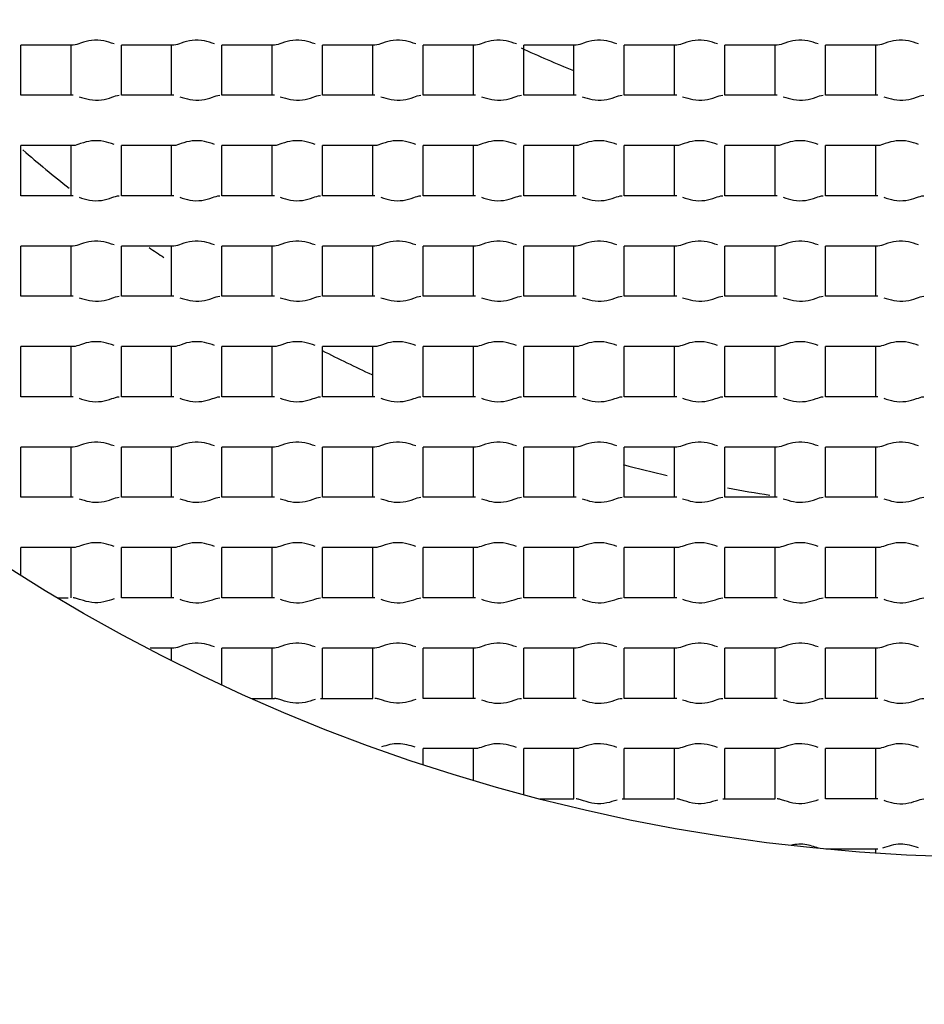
# Model space of a CAD drawing. Header units: millimetres. Extents: x 289 to 943, y 130 to 616.
# Tile 22 of 65: x 824.69 to 827.39, y 238.62 to 241.55. Entities that reach past the tile are written whole.
import ezdxf

# ---------------------------------------------------------------- set-up
doc = ezdxf.new("R2010")
doc.units = ezdxf.units.MM
doc.header["$LTSCALE"] = 65.395
doc.layers.get('0').update_dxf_attribs({"linetype": 'CONTINUOUS'})

msp = doc.modelspace()

# ---------------------------------------------------------------- linework, layer by layer
at = {"color": 7, "linetype": 'CONTINUOUS'}
for p, q in [((824.6977, 241.3292), (824.6977, 241.4792)), ((824.8541, 241.4792), (824.6977, 241.4792)), ((824.8477, 241.3292), (824.8477, 241.4792)), ((824.9977, 241.3292), (824.9977, 241.4792)), ((825.1541, 241.4792), (824.9977, 241.4792)), ((825.1477, 241.3292), (825.1477, 241.4792)), ((825.2977, 241.3292), (825.2977, 241.4792)), ((825.4541, 241.4792), (825.2977, 241.4792)), ((825.4477, 241.3292), (825.4477, 241.4792)), ((825.5977, 241.3292), (825.5977, 241.4792)), ((825.7541, 241.4792), (825.5977, 241.4792)), ((825.7477, 241.3292), (825.7477, 241.4792)), ((825.8977, 241.3292), (825.8977, 241.4792)), ((826.0541, 241.4792), (825.8977, 241.4792)), ((826.0477, 241.3292), (826.0477, 241.4792)), ((826.1977, 241.3292), (826.1977, 241.4792)), ((826.3541, 241.4792), (826.1977, 241.4792)), ((826.3477, 241.3292), (826.3477, 241.4792)), ((826.4977, 241.3292), (826.4977, 241.4792)), ((826.6541, 241.4792), (826.4977, 241.4792)), ((826.6477, 241.3292), (826.6477, 241.4792)), ((826.7977, 241.3292), (826.7977, 241.4792)), ((826.9541, 241.4792), (826.7977, 241.4792)), ((826.9477, 241.3292), (826.9477, 241.4792)), ((827.0977, 241.3292), (827.0977, 241.4792)), ((827.2541, 241.4792), (827.0977, 241.4792)), ((827.2477, 241.3292), (827.2477, 241.4792)), ((824.8541, 241.3292), (824.6977, 241.3292)), ((825.1541, 241.3292), (824.9977, 241.3292)), ((825.4541, 241.3292), (825.2977, 241.3292)), ((825.7541, 241.3292), (825.5977, 241.3292)), ((826.0541, 241.3292), (825.8977, 241.3292)), ((826.3541, 241.3292), (826.1977, 241.3292)), ((826.6541, 241.3292), (826.4977, 241.3292)), ((826.9541, 241.3292), (826.7977, 241.3292)), ((827.2541, 241.3292), (827.0977, 241.3292)), ((824.6977, 241.0292), (824.6977, 241.1792)), ((824.8541, 241.1792), (824.6977, 241.1792)), ((824.8477, 241.0292), (824.8477, 241.1792)), ((824.9977, 241.0292), (824.9977, 241.1792)), ((825.1541, 241.1792), (824.9977, 241.1792)), ((825.1477, 241.0292), (825.1477, 241.1792)), ((825.2977, 241.0292), (825.2977, 241.1792)), ((825.4541, 241.1792), (825.2977, 241.1792)), ((825.4477, 241.0292), (825.4477, 241.1792)), ((825.5977, 241.0292), (825.5977, 241.1792)), ((825.7541, 241.1792), (825.5977, 241.1792)), ((825.7477, 241.0292), (825.7477, 241.1792)), ((825.8977, 241.0292), (825.8977, 241.1792)), ((826.0541, 241.1792), (825.8977, 241.1792)), ((826.0477, 241.0292), (826.0477, 241.1792)), ((826.1977, 241.0292), (826.1977, 241.1792)), ((826.3541, 241.1792), (826.1977, 241.1792)), ((826.3477, 241.0292), (826.3477, 241.1792)), ((826.4977, 241.0292), (826.4977, 241.1792)), ((826.6541, 241.1792), (826.4977, 241.1792)), ((826.6477, 241.0292), (826.6477, 241.1792)), ((826.7977, 241.0292), (826.7977, 241.1792)), ((826.9541, 241.1792), (826.7977, 241.1792)), ((826.9477, 241.0292), (826.9477, 241.1792)), ((827.0977, 241.0292), (827.0977, 241.1792)), ((827.2541, 241.1792), (827.0977, 241.1792)), ((827.2477, 241.0292), (827.2477, 241.1792)), ((824.8541, 241.0292), (824.6977, 241.0292)), ((825.1541, 241.0292), (824.9977, 241.0292)), ((825.4541, 241.0292), (825.2977, 241.0292)), ((825.7541, 241.0292), (825.5977, 241.0292)), ((826.0541, 241.0292), (825.8977, 241.0292)), ((826.3541, 241.0292), (826.1977, 241.0292)), ((826.6541, 241.0292), (826.4977, 241.0292)), ((826.9541, 241.0292), (826.7977, 241.0292)), ((827.2541, 241.0292), (827.0977, 241.0292)), ((824.6977, 240.7292), (824.6977, 240.8792)), ((824.8541, 240.8792), (824.6977, 240.8792)), ((824.8477, 240.7292), (824.8477, 240.8792)), ((824.9977, 240.7292), (824.9977, 240.8792)), ((825.1541, 240.8792), (824.9977, 240.8792)), ((825.1477, 240.7292), (825.1477, 240.8792)), ((825.2977, 240.7292), (825.2977, 240.8792)), ((825.4541, 240.8792), (825.2977, 240.8792)), ((825.4477, 240.7292), (825.4477, 240.8792)), ((825.5977, 240.7292), (825.5977, 240.8792)), ((825.7541, 240.8792), (825.5977, 240.8792)), ((825.7477, 240.7292), (825.7477, 240.8792)), ((825.8977, 240.7292), (825.8977, 240.8792)), ((826.0541, 240.8792), (825.8977, 240.8792)), ((826.0477, 240.7292), (826.0477, 240.8792)), ((826.1977, 240.7292), (826.1977, 240.8792)), ((826.3541, 240.8792), (826.1977, 240.8792)), ((826.3477, 240.7292), (826.3477, 240.8792)), ((826.4977, 240.7292), (826.4977, 240.8792)), ((826.6541, 240.8792), (826.4977, 240.8792)), ((826.6477, 240.7292), (826.6477, 240.8792)), ((826.7977, 240.7292), (826.7977, 240.8792)), ((826.9541, 240.8792), (826.7977, 240.8792)), ((826.9477, 240.7292), (826.9477, 240.8792)), ((827.0977, 240.7292), (827.0977, 240.8792)), ((827.2541, 240.8792), (827.0977, 240.8792)), ((827.2477, 240.7292), (827.2477, 240.8792)), ((824.8541, 240.7292), (824.6977, 240.7292)), ((825.1541, 240.7292), (824.9977, 240.7292)), ((825.4541, 240.7292), (825.2977, 240.7292)), ((825.7541, 240.7292), (825.5977, 240.7292)), ((826.0541, 240.7292), (825.8977, 240.7292)), ((826.3541, 240.7292), (826.1977, 240.7292)), ((826.6541, 240.7292), (826.4977, 240.7292)), ((826.9541, 240.7292), (826.7977, 240.7292)), ((827.2541, 240.7292), (827.0977, 240.7292)), ((824.6977, 240.4292), (824.6977, 240.5792)), ((824.8541, 240.5792), (824.6977, 240.5792)), ((824.8477, 240.4292), (824.8477, 240.5792)), ((824.9977, 240.4292), (824.9977, 240.5792)), ((825.1541, 240.5792), (824.9977, 240.5792)), ((825.1477, 240.4292), (825.1477, 240.5792)), ((825.2977, 240.4292), (825.2977, 240.5792)), ((825.4541, 240.5792), (825.2977, 240.5792)), ((825.4477, 240.4292), (825.4477, 240.5792)), ((825.5977, 240.4292), (825.5977, 240.5792)), ((825.7541, 240.5792), (825.5977, 240.5792)), ((825.7477, 240.4292), (825.7477, 240.5792)), ((825.8977, 240.4292), (825.8977, 240.5792)), ((826.0541, 240.5792), (825.8977, 240.5792)), ((826.0477, 240.4292), (826.0477, 240.5792)), ((826.1977, 240.4292), (826.1977, 240.5792)), ((826.3541, 240.5792), (826.1977, 240.5792)), ((826.3477, 240.4292), (826.3477, 240.5792)), ((826.4977, 240.4292), (826.4977, 240.5792)), ((826.6541, 240.5792), (826.4977, 240.5792)), ((826.6477, 240.4292), (826.6477, 240.5792)), ((826.7977, 240.4292), (826.7977, 240.5792)), ((826.9541, 240.5792), (826.7977, 240.5792)), ((826.9477, 240.4292), (826.9477, 240.5792)), ((827.0977, 240.4292), (827.0977, 240.5792)), ((827.2541, 240.5792), (827.0977, 240.5792)), ((827.2477, 240.4292), (827.2477, 240.5792)), ((824.8541, 240.4292), (824.6977, 240.4292)), ((825.1541, 240.4292), (824.9977, 240.4292)), ((825.4541, 240.4292), (825.2977, 240.4292)), ((825.7541, 240.4292), (825.5977, 240.4292)), ((826.0541, 240.4292), (825.8977, 240.4292)), ((826.3541, 240.4292), (826.1977, 240.4292)), ((826.6541, 240.4292), (826.4977, 240.4292)), ((826.9541, 240.4292), (826.7977, 240.4292)), ((827.2541, 240.4292), (827.0977, 240.4292)), ((824.6977, 240.1292), (824.6977, 240.2792)), ((824.8541, 240.2792), (824.6977, 240.2792)), ((824.8477, 240.1292), (824.8477, 240.2792)), ((824.9977, 240.1292), (824.9977, 240.2792)), ((825.1541, 240.2792), (824.9977, 240.2792)), ((825.1477, 240.1292), (825.1477, 240.2792)), ((825.2977, 240.1292), (825.2977, 240.2792)), ((825.4541, 240.2792), (825.2977, 240.2792)), ((825.4477, 240.1292), (825.4477, 240.2792)), ((825.5977, 240.1292), (825.5977, 240.2792)), ((825.7541, 240.2792), (825.5977, 240.2792)), ((825.7477, 240.1292), (825.7477, 240.2792)), ((825.8977, 240.1292), (825.8977, 240.2792)), ((826.0541, 240.2792), (825.8977, 240.2792)), ((826.0477, 240.1292), (826.0477, 240.2792)), ((826.1977, 240.1292), (826.1977, 240.2792)), ((826.3541, 240.2792), (826.1977, 240.2792)), ((826.3477, 240.1292), (826.3477, 240.2792)), ((826.4977, 240.1292), (826.4977, 240.2792)), ((826.6541, 240.2792), (826.4977, 240.2792)), ((826.6477, 240.1292), (826.6477, 240.2792)), ((826.7977, 240.1292), (826.7977, 240.2792)), ((826.9541, 240.2792), (826.7977, 240.2792)), ((826.9477, 240.1292), (826.9477, 240.2792)), ((827.0977, 240.1292), (827.0977, 240.2792)), ((827.2541, 240.2792), (827.0977, 240.2792)), ((827.2477, 240.1292), (827.2477, 240.2792)), ((824.8541, 240.1292), (824.6977, 240.1292)), ((825.1541, 240.1292), (824.9977, 240.1292)), ((825.4541, 240.1292), (825.2977, 240.1292)), ((825.7541, 240.1292), (825.5977, 240.1292)), ((826.0541, 240.1292), (825.8977, 240.1292)), ((826.3541, 240.1292), (826.1977, 240.1292)), ((826.6541, 240.1292), (826.4977, 240.1292)), ((826.9541, 240.1292), (826.7977, 240.1292)), ((827.2541, 240.1292), (827.0977, 240.1292)), ((824.6977, 239.8965), (824.6977, 239.9792)), ((824.8541, 239.9792), (824.6977, 239.9792)), ((824.8477, 239.8292), (824.8477, 239.9792)), ((824.9977, 239.8292), (824.9977, 239.9792)), ((825.1541, 239.9792), (824.9977, 239.9792)), ((825.1477, 239.8292), (825.1477, 239.9792)), ((825.2977, 239.8292), (825.2977, 239.9792)), ((825.4541, 239.9792), (825.2977, 239.9792)), ((825.4477, 239.8292), (825.4477, 239.9792)), ((825.5977, 239.8292), (825.5977, 239.9792)), ((825.7541, 239.9792), (825.5977, 239.9792)), ((825.7477, 239.8292), (825.7477, 239.9792)), ((825.8977, 239.8292), (825.8977, 239.9792)), ((826.0541, 239.9792), (825.8977, 239.9792)), ((826.0477, 239.8292), (826.0477, 239.9792)), ((826.1977, 239.8292), (826.1977, 239.9792)), ((826.3541, 239.9792), (826.1977, 239.9792)), ((826.3477, 239.8292), (826.3477, 239.9792)), ((826.4977, 239.8292), (826.4977, 239.9792)), ((826.6541, 239.9792), (826.4977, 239.9792)), ((826.6477, 239.8292), (826.6477, 239.9792)), ((826.7977, 239.8292), (826.7977, 239.9792)), ((826.9541, 239.9792), (826.7977, 239.9792)), ((826.9477, 239.8292), (826.9477, 239.9792)), ((827.0977, 239.8292), (827.0977, 239.9792)), ((827.2541, 239.9792), (827.0977, 239.9792)), ((827.2477, 239.8292), (827.2477, 239.9792)), ((824.8077, 239.8292), (824.8387, 239.8292)), ((825.1541, 239.8292), (824.9977, 239.8292)), ((825.4541, 239.8292), (825.2977, 239.8292)), ((825.7541, 239.8292), (825.5977, 239.8292)), ((826.0541, 239.8292), (825.8977, 239.8292)), ((826.3541, 239.8292), (826.1977, 239.8292)), ((826.6541, 239.8292), (826.4977, 239.8292)), ((826.9541, 239.8292), (826.7977, 239.8292)), ((827.2541, 239.8292), (827.0977, 239.8292)), ((825.1541, 239.6792), (825.0834, 239.6792)), ((825.1477, 239.6426), (825.1477, 239.6792)), ((825.2977, 239.5698), (825.2977, 239.6792)), ((825.4541, 239.6792), (825.2977, 239.6792)), ((825.4477, 239.5292), (825.4477, 239.6792)), ((825.5977, 239.5292), (825.5977, 239.6792)), ((825.7541, 239.6792), (825.5977, 239.6792)), ((825.7477, 239.5292), (825.7477, 239.6792)), ((825.8977, 239.5292), (825.8977, 239.6792)), ((826.0541, 239.6792), (825.8977, 239.6792)), ((826.0477, 239.5292), (826.0477, 239.6792)), ((826.1977, 239.5292), (826.1977, 239.6792)), ((826.3541, 239.6792), (826.1977, 239.6792)), ((826.3477, 239.5292), (826.3477, 239.6792)), ((826.4977, 239.5292), (826.4977, 239.6792)), ((826.6541, 239.6792), (826.4977, 239.6792)), ((826.6477, 239.5292), (826.6477, 239.6792)), ((826.7977, 239.5292), (826.7977, 239.6792)), ((826.9541, 239.6792), (826.7977, 239.6792)), ((826.9477, 239.5292), (826.9477, 239.6792)), ((827.0977, 239.5292), (827.0977, 239.6792)), ((827.2541, 239.6792), (827.0977, 239.6792)), ((827.2477, 239.5292), (827.2477, 239.6792)), ((825.3868, 239.5292), (825.4541, 239.5292)), ((825.5913, 239.5292), (825.7477, 239.5292)), ((826.0541, 239.5292), (825.8977, 239.5292)), ((826.3541, 239.5292), (826.1977, 239.5292)), ((826.6541, 239.5292), (826.4977, 239.5292)), ((826.9541, 239.5292), (826.7977, 239.5292)), ((827.2541, 239.5292), (827.0977, 239.5292)), ((825.8977, 239.3317), (825.8977, 239.3792)), ((826.0541, 239.3792), (825.8977, 239.3792)), ((826.0477, 239.2846), (826.0477, 239.3792)), ((826.1977, 239.242), (826.1977, 239.3792)), ((826.3541, 239.3792), (826.1977, 239.3792)), ((826.3477, 239.2292), (826.3477, 239.3792)), ((826.4977, 239.2292), (826.4977, 239.3792)), ((826.6541, 239.3792), (826.4977, 239.3792)), ((826.6477, 239.2292), (826.6477, 239.3792)), ((826.7977, 239.2292), (826.7977, 239.3792)), ((826.9541, 239.3792), (826.7977, 239.3792)), ((826.9477, 239.2292), (826.9477, 239.3792)), ((827.0977, 239.2292), (827.0977, 239.3792)), ((827.2541, 239.3792), (827.0977, 239.3792)), ((827.2477, 239.2292), (827.2477, 239.3792)), ((826.2463, 239.2292), (826.3477, 239.2292)), ((826.4913, 239.2292), (826.6477, 239.2292)), ((826.7913, 239.2292), (826.9477, 239.2292)), ((827.2541, 239.2292), (827.0977, 239.2292)), ((827.2541, 239.0792), (827.0989, 239.0792)), ((827.2477, 239.067), (827.2477, 239.0792))]:
    msp.add_line(p, q, dxfattribs=at)
for radius in [114.9974, 18.4972, 13.13, 12.8, 11.5, 5.5]:
    msp.add_circle((827.6227, 244.5542), radius, dxfattribs=at)
at = {"color": 9, "linetype": 'CONTINUOUS'}
for radius in [20.4169, 19.4852, 18.5479, 17.6102, 16.1147]:
    msp.add_circle((827.6227, 244.5542), radius, dxfattribs=at)
at = {"color": 7, "linetype": 'CONTINUOUS'}
for radius, start, end in [(114.9372, 90.036843, 270), (12.6, 183.64028, 176.35972), (9.9, 90, 269.99993), (9.0338, 176.94915, 353.89891), (3.4, 245.0817, 247.9526), (4.4721, 229.2557, 231.554), (4.4721, 235.356, 236.0418), (4.4721, 243.0627, 245.1716), (4.4721, 255.39, 257.1225), (4.4721, 259.4754, 261.1186)]:
    msp.add_arc((827.6227, 244.5542), radius, start, end, dxfattribs=at)
at = {"color": 9, "linetype": 'CONTINUOUS'}
msp.add_arc((827.6227, 244.5542), 113.4493, 90.036843, 270, dxfattribs=at)
at = {"color": 7, "linetype": 'CONTINUOUS'}
for points, knots in [([(824.9758, 241.4827), (824.9658, 241.4859), (824.9442, 241.4934), (824.9095, 241.4949), (824.8796, 241.4867), (824.8617, 241.4792), (824.8541, 241.4792)], [0, 0, 0, 0, 0.254222, 0.546707, 0.816518, 1, 1, 1, 1]), ([(825.2758, 241.4827), (825.2658, 241.4859), (825.2442, 241.4934), (825.2095, 241.4949), (825.1796, 241.4867), (825.1617, 241.4792), (825.1541, 241.4792)], [0, 0, 0, 0, 0.254222, 0.546707, 0.816518, 1, 1, 1, 1]), ([(825.5758, 241.4827), (825.5658, 241.4859), (825.5442, 241.4934), (825.5095, 241.4949), (825.4796, 241.4867), (825.4617, 241.4792), (825.4541, 241.4792)], [0, 0, 0, 0, 0.254222, 0.546707, 0.816518, 1, 1, 1, 1]), ([(825.8758, 241.4827), (825.8658, 241.4859), (825.8442, 241.4934), (825.8095, 241.4949), (825.7796, 241.4867), (825.7617, 241.4792), (825.7541, 241.4792)], [0, 0, 0, 0, 0.254222, 0.546707, 0.816518, 1, 1, 1, 1]), ([(826.1758, 241.4827), (826.1658, 241.4859), (826.1442, 241.4934), (826.1095, 241.4949), (826.0796, 241.4867), (826.0617, 241.4792), (826.0541, 241.4792)], [0, 0, 0, 0, 0.254222, 0.546707, 0.816518, 1, 1, 1, 1]), ([(826.4758, 241.4827), (826.4658, 241.4859), (826.4442, 241.4934), (826.4095, 241.4949), (826.3796, 241.4867), (826.3617, 241.4792), (826.3541, 241.4792)], [0, 0, 0, 0, 0.254222, 0.546707, 0.816518, 1, 1, 1, 1]), ([(826.7758, 241.4827), (826.7658, 241.4859), (826.7442, 241.4934), (826.7095, 241.4949), (826.6796, 241.4867), (826.6617, 241.4792), (826.6541, 241.4792)], [0, 0, 0, 0, 0.254222, 0.546707, 0.816518, 1, 1, 1, 1]), ([(827.0758, 241.4827), (827.0658, 241.4859), (827.0442, 241.4934), (827.0095, 241.4949), (826.9796, 241.4867), (826.9617, 241.4792), (826.9541, 241.4792)], [0, 0, 0, 0, 0.254222, 0.546707, 0.816518, 1, 1, 1, 1]), ([(827.3758, 241.4827), (827.3658, 241.4859), (827.3442, 241.4934), (827.3095, 241.4949), (827.2796, 241.4867), (827.2617, 241.4792), (827.2541, 241.4792)], [0, 0, 0, 0, 0.254222, 0.546707, 0.816518, 1, 1, 1, 1]), ([(824.8717, 241.325), (824.8818, 241.3218), (824.9032, 241.3146), (824.9373, 241.3138), (824.9664, 241.322), (824.9838, 241.3292), (824.9913, 241.3292)], [0, 0, 0, 0, 0.258554, 0.550804, 0.81797, 1, 1, 1, 1]), ([(825.1717, 241.325), (825.1818, 241.3218), (825.2032, 241.3146), (825.2373, 241.3138), (825.2664, 241.322), (825.2838, 241.3292), (825.2913, 241.3292)], [0, 0, 0, 0, 0.258554, 0.550804, 0.81797, 1, 1, 1, 1]), ([(825.4717, 241.325), (825.4818, 241.3218), (825.5032, 241.3146), (825.5373, 241.3138), (825.5664, 241.322), (825.5838, 241.3292), (825.5913, 241.3292)], [0, 0, 0, 0, 0.258554, 0.550804, 0.81797, 1, 1, 1, 1]), ([(825.7717, 241.325), (825.7818, 241.3218), (825.8032, 241.3146), (825.8373, 241.3138), (825.8664, 241.322), (825.8838, 241.3292), (825.8913, 241.3292)], [0, 0, 0, 0, 0.258554, 0.550804, 0.81797, 1, 1, 1, 1]), ([(826.0717, 241.325), (826.0818, 241.3218), (826.1032, 241.3146), (826.1373, 241.3138), (826.1664, 241.322), (826.1838, 241.3292), (826.1913, 241.3292)], [0, 0, 0, 0, 0.258554, 0.550804, 0.81797, 1, 1, 1, 1]), ([(826.3717, 241.325), (826.3818, 241.3218), (826.4032, 241.3146), (826.4373, 241.3138), (826.4664, 241.322), (826.4838, 241.3292), (826.4913, 241.3292)], [0, 0, 0, 0, 0.258554, 0.550804, 0.81797, 1, 1, 1, 1]), ([(826.6717, 241.325), (826.6818, 241.3218), (826.7032, 241.3146), (826.7373, 241.3138), (826.7664, 241.322), (826.7838, 241.3292), (826.7913, 241.3292)], [0, 0, 0, 0, 0.258554, 0.550804, 0.81797, 1, 1, 1, 1]), ([(826.9717, 241.325), (826.9818, 241.3218), (827.0032, 241.3146), (827.0373, 241.3138), (827.0664, 241.322), (827.0838, 241.3292), (827.0913, 241.3292)], [0, 0, 0, 0, 0.258554, 0.550804, 0.81797, 1, 1, 1, 1]), ([(827.2717, 241.325), (827.2818, 241.3218), (827.3032, 241.3146), (827.3373, 241.3138), (827.3664, 241.322), (827.3838, 241.3292), (827.3913, 241.3292)], [0, 0, 0, 0, 0.258554, 0.550804, 0.81797, 1, 1, 1, 1]), ([(824.9758, 241.1827), (824.9658, 241.1859), (824.9442, 241.1934), (824.9095, 241.1949), (824.8796, 241.1867), (824.8617, 241.1792), (824.8541, 241.1792)], [0, 0, 0, 0, 0.254222, 0.546707, 0.816518, 1, 1, 1, 1]), ([(825.2758, 241.1827), (825.2658, 241.1859), (825.2442, 241.1934), (825.2095, 241.1949), (825.1796, 241.1867), (825.1617, 241.1792), (825.1541, 241.1792)], [0, 0, 0, 0, 0.254222, 0.546707, 0.816518, 1, 1, 1, 1]), ([(825.5758, 241.1827), (825.5658, 241.1859), (825.5442, 241.1934), (825.5095, 241.1949), (825.4796, 241.1867), (825.4617, 241.1792), (825.4541, 241.1792)], [0, 0, 0, 0, 0.254222, 0.546707, 0.816518, 1, 1, 1, 1]), ([(825.8758, 241.1827), (825.8658, 241.1859), (825.8442, 241.1934), (825.8095, 241.1949), (825.7796, 241.1867), (825.7617, 241.1792), (825.7541, 241.1792)], [0, 0, 0, 0, 0.254222, 0.546707, 0.816518, 1, 1, 1, 1]), ([(826.1758, 241.1827), (826.1658, 241.1859), (826.1442, 241.1934), (826.1095, 241.1949), (826.0796, 241.1867), (826.0617, 241.1792), (826.0541, 241.1792)], [0, 0, 0, 0, 0.254222, 0.546707, 0.816518, 1, 1, 1, 1]), ([(826.4758, 241.1827), (826.4658, 241.1859), (826.4442, 241.1934), (826.4095, 241.1949), (826.3796, 241.1867), (826.3617, 241.1792), (826.3541, 241.1792)], [0, 0, 0, 0, 0.254222, 0.546707, 0.816518, 1, 1, 1, 1]), ([(826.7758, 241.1827), (826.7658, 241.1859), (826.7442, 241.1934), (826.7095, 241.1949), (826.6796, 241.1867), (826.6617, 241.1792), (826.6541, 241.1792)], [0, 0, 0, 0, 0.254222, 0.546707, 0.816518, 1, 1, 1, 1]), ([(827.0758, 241.1827), (827.0658, 241.1859), (827.0442, 241.1934), (827.0095, 241.1949), (826.9796, 241.1867), (826.9617, 241.1792), (826.9541, 241.1792)], [0, 0, 0, 0, 0.254222, 0.546707, 0.816518, 1, 1, 1, 1]), ([(827.3758, 241.1827), (827.3658, 241.1859), (827.3442, 241.1934), (827.3095, 241.1949), (827.2796, 241.1867), (827.2617, 241.1792), (827.2541, 241.1792)], [0, 0, 0, 0, 0.254222, 0.546707, 0.816518, 1, 1, 1, 1]), ([(824.8717, 241.025), (824.8818, 241.0218), (824.9032, 241.0146), (824.9373, 241.0138), (824.9664, 241.022), (824.9838, 241.0292), (824.9913, 241.0292)], [0, 0, 0, 0, 0.258554, 0.550804, 0.81797, 1, 1, 1, 1]), ([(825.1717, 241.025), (825.1818, 241.0218), (825.2032, 241.0146), (825.2373, 241.0138), (825.2664, 241.022), (825.2838, 241.0292), (825.2913, 241.0292)], [0, 0, 0, 0, 0.258554, 0.550804, 0.81797, 1, 1, 1, 1]), ([(825.4717, 241.025), (825.4818, 241.0218), (825.5032, 241.0146), (825.5373, 241.0138), (825.5664, 241.022), (825.5838, 241.0292), (825.5913, 241.0292)], [0, 0, 0, 0, 0.258554, 0.550804, 0.81797, 1, 1, 1, 1]), ([(825.7717, 241.025), (825.7818, 241.0218), (825.8032, 241.0146), (825.8373, 241.0138), (825.8664, 241.022), (825.8838, 241.0292), (825.8913, 241.0292)], [0, 0, 0, 0, 0.258554, 0.550804, 0.81797, 1, 1, 1, 1]), ([(826.0717, 241.025), (826.0818, 241.0218), (826.1032, 241.0146), (826.1373, 241.0138), (826.1664, 241.022), (826.1838, 241.0292), (826.1913, 241.0292)], [0, 0, 0, 0, 0.258554, 0.550804, 0.81797, 1, 1, 1, 1]), ([(826.3717, 241.025), (826.3818, 241.0218), (826.4032, 241.0146), (826.4373, 241.0138), (826.4664, 241.022), (826.4838, 241.0292), (826.4913, 241.0292)], [0, 0, 0, 0, 0.258554, 0.550804, 0.81797, 1, 1, 1, 1]), ([(826.6717, 241.025), (826.6818, 241.0218), (826.7032, 241.0146), (826.7373, 241.0138), (826.7664, 241.022), (826.7838, 241.0292), (826.7913, 241.0292)], [0, 0, 0, 0, 0.258554, 0.550804, 0.81797, 1, 1, 1, 1]), ([(826.9717, 241.025), (826.9818, 241.0218), (827.0032, 241.0146), (827.0373, 241.0138), (827.0664, 241.022), (827.0838, 241.0292), (827.0913, 241.0292)], [0, 0, 0, 0, 0.258554, 0.550804, 0.81797, 1, 1, 1, 1]), ([(827.2717, 241.025), (827.2818, 241.0218), (827.3032, 241.0146), (827.3373, 241.0138), (827.3664, 241.022), (827.3838, 241.0292), (827.3913, 241.0292)], [0, 0, 0, 0, 0.258554, 0.550804, 0.81797, 1, 1, 1, 1]), ([(824.9758, 240.8827), (824.9658, 240.8859), (824.9442, 240.8934), (824.9095, 240.8949), (824.8796, 240.8867), (824.8617, 240.8792), (824.8541, 240.8792)], [0, 0, 0, 0, 0.254222, 0.546707, 0.816518, 1, 1, 1, 1]), ([(825.2758, 240.8827), (825.2658, 240.8859), (825.2442, 240.8934), (825.2095, 240.8949), (825.1796, 240.8867), (825.1617, 240.8792), (825.1541, 240.8792)], [0, 0, 0, 0, 0.254222, 0.546707, 0.816518, 1, 1, 1, 1]), ([(825.5758, 240.8827), (825.5658, 240.8859), (825.5442, 240.8934), (825.5095, 240.8949), (825.4796, 240.8867), (825.4617, 240.8792), (825.4541, 240.8792)], [0, 0, 0, 0, 0.254222, 0.546707, 0.816518, 1, 1, 1, 1]), ([(825.8758, 240.8827), (825.8658, 240.8859), (825.8442, 240.8934), (825.8095, 240.8949), (825.7796, 240.8867), (825.7617, 240.8792), (825.7541, 240.8792)], [0, 0, 0, 0, 0.254222, 0.546707, 0.816518, 1, 1, 1, 1]), ([(826.1758, 240.8827), (826.1658, 240.8859), (826.1442, 240.8934), (826.1095, 240.8949), (826.0796, 240.8867), (826.0617, 240.8792), (826.0541, 240.8792)], [0, 0, 0, 0, 0.254222, 0.546707, 0.816518, 1, 1, 1, 1]), ([(826.4758, 240.8827), (826.4658, 240.8859), (826.4442, 240.8934), (826.4095, 240.8949), (826.3796, 240.8867), (826.3617, 240.8792), (826.3541, 240.8792)], [0, 0, 0, 0, 0.254222, 0.546707, 0.816518, 1, 1, 1, 1]), ([(826.7758, 240.8827), (826.7658, 240.8859), (826.7442, 240.8934), (826.7095, 240.8949), (826.6796, 240.8867), (826.6617, 240.8792), (826.6541, 240.8792)], [0, 0, 0, 0, 0.254222, 0.546707, 0.816518, 1, 1, 1, 1]), ([(827.0758, 240.8827), (827.0658, 240.8859), (827.0442, 240.8934), (827.0095, 240.8949), (826.9796, 240.8867), (826.9617, 240.8792), (826.9541, 240.8792)], [0, 0, 0, 0, 0.254222, 0.546707, 0.816518, 1, 1, 1, 1]), ([(827.3758, 240.8827), (827.3658, 240.8859), (827.3442, 240.8934), (827.3095, 240.8949), (827.2796, 240.8867), (827.2617, 240.8792), (827.2541, 240.8792)], [0, 0, 0, 0, 0.254222, 0.546707, 0.816518, 1, 1, 1, 1]), ([(824.8717, 240.725), (824.8818, 240.7218), (824.9032, 240.7146), (824.9373, 240.7138), (824.9664, 240.722), (824.9838, 240.7292), (824.9913, 240.7292)], [0, 0, 0, 0, 0.258554, 0.550804, 0.81797, 1, 1, 1, 1]), ([(825.1717, 240.725), (825.1818, 240.7218), (825.2032, 240.7146), (825.2373, 240.7138), (825.2664, 240.722), (825.2838, 240.7292), (825.2913, 240.7292)], [0, 0, 0, 0, 0.258554, 0.550804, 0.81797, 1, 1, 1, 1]), ([(825.4717, 240.725), (825.4818, 240.7218), (825.5032, 240.7146), (825.5373, 240.7138), (825.5664, 240.722), (825.5838, 240.7292), (825.5913, 240.7292)], [0, 0, 0, 0, 0.258554, 0.550804, 0.81797, 1, 1, 1, 1]), ([(825.7717, 240.725), (825.7818, 240.7218), (825.8032, 240.7146), (825.8373, 240.7138), (825.8664, 240.722), (825.8838, 240.7292), (825.8913, 240.7292)], [0, 0, 0, 0, 0.258554, 0.550804, 0.81797, 1, 1, 1, 1]), ([(826.0717, 240.725), (826.0818, 240.7218), (826.1032, 240.7146), (826.1373, 240.7138), (826.1664, 240.722), (826.1838, 240.7292), (826.1913, 240.7292)], [0, 0, 0, 0, 0.258554, 0.550804, 0.81797, 1, 1, 1, 1]), ([(826.3717, 240.725), (826.3818, 240.7218), (826.4032, 240.7146), (826.4373, 240.7138), (826.4664, 240.722), (826.4838, 240.7292), (826.4913, 240.7292)], [0, 0, 0, 0, 0.258554, 0.550804, 0.81797, 1, 1, 1, 1]), ([(826.6717, 240.725), (826.6818, 240.7218), (826.7032, 240.7146), (826.7373, 240.7138), (826.7664, 240.722), (826.7838, 240.7292), (826.7913, 240.7292)], [0, 0, 0, 0, 0.258554, 0.550804, 0.81797, 1, 1, 1, 1]), ([(826.9717, 240.725), (826.9818, 240.7218), (827.0032, 240.7146), (827.0373, 240.7138), (827.0664, 240.722), (827.0838, 240.7292), (827.0913, 240.7292)], [0, 0, 0, 0, 0.258554, 0.550804, 0.81797, 1, 1, 1, 1]), ([(827.2717, 240.725), (827.2818, 240.7218), (827.3032, 240.7146), (827.3373, 240.7138), (827.3664, 240.722), (827.3838, 240.7292), (827.3913, 240.7292)], [0, 0, 0, 0, 0.258554, 0.550804, 0.81797, 1, 1, 1, 1]), ([(824.9758, 240.5827), (824.9658, 240.5859), (824.9442, 240.5934), (824.9095, 240.5949), (824.8796, 240.5867), (824.8617, 240.5792), (824.8541, 240.5792)], [0, 0, 0, 0, 0.254222, 0.546707, 0.816518, 1, 1, 1, 1]), ([(825.2758, 240.5827), (825.2658, 240.5859), (825.2442, 240.5934), (825.2095, 240.5949), (825.1796, 240.5867), (825.1617, 240.5792), (825.1541, 240.5792)], [0, 0, 0, 0, 0.254222, 0.546707, 0.816518, 1, 1, 1, 1]), ([(825.5758, 240.5827), (825.5658, 240.5859), (825.5442, 240.5934), (825.5095, 240.5949), (825.4796, 240.5867), (825.4617, 240.5792), (825.4541, 240.5792)], [0, 0, 0, 0, 0.254222, 0.546707, 0.816518, 1, 1, 1, 1]), ([(825.8758, 240.5827), (825.8658, 240.5859), (825.8442, 240.5934), (825.8095, 240.5949), (825.7796, 240.5867), (825.7617, 240.5792), (825.7541, 240.5792)], [0, 0, 0, 0, 0.254222, 0.546707, 0.816518, 1, 1, 1, 1]), ([(826.1758, 240.5827), (826.1658, 240.5859), (826.1442, 240.5934), (826.1095, 240.5949), (826.0796, 240.5867), (826.0617, 240.5792), (826.0541, 240.5792)], [0, 0, 0, 0, 0.254222, 0.546707, 0.816518, 1, 1, 1, 1]), ([(826.4758, 240.5827), (826.4658, 240.5859), (826.4442, 240.5934), (826.4095, 240.5949), (826.3796, 240.5867), (826.3617, 240.5792), (826.3541, 240.5792)], [0, 0, 0, 0, 0.254222, 0.546707, 0.816518, 1, 1, 1, 1]), ([(826.7758, 240.5827), (826.7658, 240.5859), (826.7442, 240.5934), (826.7095, 240.5949), (826.6796, 240.5867), (826.6617, 240.5792), (826.6541, 240.5792)], [0, 0, 0, 0, 0.254222, 0.546707, 0.816518, 1, 1, 1, 1]), ([(827.0758, 240.5827), (827.0658, 240.5859), (827.0442, 240.5934), (827.0095, 240.5949), (826.9796, 240.5867), (826.9617, 240.5792), (826.9541, 240.5792)], [0, 0, 0, 0, 0.254222, 0.546707, 0.816518, 1, 1, 1, 1]), ([(827.3758, 240.5827), (827.3658, 240.5859), (827.3442, 240.5934), (827.3095, 240.5949), (827.2796, 240.5867), (827.2617, 240.5792), (827.2541, 240.5792)], [0, 0, 0, 0, 0.254222, 0.546707, 0.816518, 1, 1, 1, 1]), ([(824.8717, 240.425), (824.8818, 240.4218), (824.9032, 240.4146), (824.9373, 240.4138), (824.9664, 240.422), (824.9838, 240.4292), (824.9913, 240.4292)], [0, 0, 0, 0, 0.258554, 0.550804, 0.81797, 1, 1, 1, 1]), ([(825.1717, 240.425), (825.1818, 240.4218), (825.2032, 240.4146), (825.2373, 240.4138), (825.2664, 240.422), (825.2838, 240.4292), (825.2913, 240.4292)], [0, 0, 0, 0, 0.258554, 0.550804, 0.81797, 1, 1, 1, 1]), ([(825.4717, 240.425), (825.4818, 240.4218), (825.5032, 240.4146), (825.5373, 240.4138), (825.5664, 240.422), (825.5838, 240.4292), (825.5913, 240.4292)], [0, 0, 0, 0, 0.258554, 0.550804, 0.81797, 1, 1, 1, 1]), ([(825.7717, 240.425), (825.7818, 240.4218), (825.8032, 240.4146), (825.8373, 240.4138), (825.8664, 240.422), (825.8838, 240.4292), (825.8913, 240.4292)], [0, 0, 0, 0, 0.258554, 0.550804, 0.81797, 1, 1, 1, 1]), ([(826.0717, 240.425), (826.0818, 240.4218), (826.1032, 240.4146), (826.1373, 240.4138), (826.1664, 240.422), (826.1838, 240.4292), (826.1913, 240.4292)], [0, 0, 0, 0, 0.258554, 0.550804, 0.81797, 1, 1, 1, 1]), ([(826.3717, 240.425), (826.3818, 240.4218), (826.4032, 240.4146), (826.4373, 240.4138), (826.4664, 240.422), (826.4838, 240.4292), (826.4913, 240.4292)], [0, 0, 0, 0, 0.258554, 0.550804, 0.81797, 1, 1, 1, 1]), ([(826.6717, 240.425), (826.6818, 240.4218), (826.7032, 240.4146), (826.7373, 240.4138), (826.7664, 240.422), (826.7838, 240.4292), (826.7913, 240.4292)], [0, 0, 0, 0, 0.258554, 0.550804, 0.81797, 1, 1, 1, 1]), ([(826.9717, 240.425), (826.9818, 240.4218), (827.0032, 240.4146), (827.0373, 240.4138), (827.0664, 240.422), (827.0838, 240.4292), (827.0913, 240.4292)], [0, 0, 0, 0, 0.258554, 0.550804, 0.81797, 1, 1, 1, 1]), ([(827.2717, 240.425), (827.2818, 240.4218), (827.3032, 240.4146), (827.3373, 240.4138), (827.3664, 240.422), (827.3838, 240.4292), (827.3913, 240.4292)], [0, 0, 0, 0, 0.258554, 0.550804, 0.81797, 1, 1, 1, 1]), ([(824.9758, 240.2827), (824.9658, 240.2859), (824.9442, 240.2934), (824.9095, 240.2949), (824.8796, 240.2867), (824.8617, 240.2792), (824.8541, 240.2792)], [0, 0, 0, 0, 0.254222, 0.546707, 0.816518, 1, 1, 1, 1]), ([(825.2758, 240.2827), (825.2658, 240.2859), (825.2442, 240.2934), (825.2095, 240.2949), (825.1796, 240.2867), (825.1617, 240.2792), (825.1541, 240.2792)], [0, 0, 0, 0, 0.254222, 0.546707, 0.816518, 1, 1, 1, 1]), ([(825.5758, 240.2827), (825.5658, 240.2859), (825.5442, 240.2934), (825.5095, 240.2949), (825.4796, 240.2867), (825.4617, 240.2792), (825.4541, 240.2792)], [0, 0, 0, 0, 0.254222, 0.546707, 0.816518, 1, 1, 1, 1]), ([(825.8758, 240.2827), (825.8658, 240.2859), (825.8442, 240.2934), (825.8095, 240.2949), (825.7796, 240.2867), (825.7617, 240.2792), (825.7541, 240.2792)], [0, 0, 0, 0, 0.254222, 0.546707, 0.816518, 1, 1, 1, 1]), ([(826.1758, 240.2827), (826.1658, 240.2859), (826.1442, 240.2934), (826.1095, 240.2949), (826.0796, 240.2867), (826.0617, 240.2792), (826.0541, 240.2792)], [0, 0, 0, 0, 0.254222, 0.546707, 0.816518, 1, 1, 1, 1]), ([(826.4758, 240.2827), (826.4658, 240.2859), (826.4442, 240.2934), (826.4095, 240.2949), (826.3796, 240.2867), (826.3617, 240.2792), (826.3541, 240.2792)], [0, 0, 0, 0, 0.254222, 0.546707, 0.816518, 1, 1, 1, 1]), ([(826.7758, 240.2827), (826.7658, 240.2859), (826.7442, 240.2934), (826.7095, 240.2949), (826.6796, 240.2867), (826.6617, 240.2792), (826.6541, 240.2792)], [0, 0, 0, 0, 0.254222, 0.546707, 0.816518, 1, 1, 1, 1]), ([(827.0758, 240.2827), (827.0658, 240.2859), (827.0442, 240.2934), (827.0095, 240.2949), (826.9796, 240.2867), (826.9617, 240.2792), (826.9541, 240.2792)], [0, 0, 0, 0, 0.254222, 0.546707, 0.816518, 1, 1, 1, 1]), ([(827.3758, 240.2827), (827.3658, 240.2859), (827.3442, 240.2934), (827.3095, 240.2949), (827.2796, 240.2867), (827.2617, 240.2792), (827.2541, 240.2792)], [0, 0, 0, 0, 0.254222, 0.546707, 0.816518, 1, 1, 1, 1]), ([(824.8717, 240.125), (824.8818, 240.1218), (824.9032, 240.1146), (824.9373, 240.1138), (824.9664, 240.122), (824.9838, 240.1292), (824.9913, 240.1292)], [0, 0, 0, 0, 0.258554, 0.550804, 0.81797, 1, 1, 1, 1]), ([(825.1717, 240.125), (825.1818, 240.1218), (825.2032, 240.1146), (825.2373, 240.1138), (825.2664, 240.122), (825.2838, 240.1292), (825.2913, 240.1292)], [0, 0, 0, 0, 0.258554, 0.550804, 0.81797, 1, 1, 1, 1]), ([(825.4717, 240.125), (825.4818, 240.1218), (825.5032, 240.1146), (825.5373, 240.1138), (825.5664, 240.122), (825.5838, 240.1292), (825.5913, 240.1292)], [0, 0, 0, 0, 0.258554, 0.550804, 0.81797, 1, 1, 1, 1]), ([(825.7717, 240.125), (825.7818, 240.1218), (825.8032, 240.1146), (825.8373, 240.1138), (825.8664, 240.122), (825.8838, 240.1292), (825.8913, 240.1292)], [0, 0, 0, 0, 0.258554, 0.550804, 0.81797, 1, 1, 1, 1]), ([(826.0717, 240.125), (826.0818, 240.1218), (826.1032, 240.1146), (826.1373, 240.1138), (826.1664, 240.122), (826.1838, 240.1292), (826.1913, 240.1292)], [0, 0, 0, 0, 0.258554, 0.550804, 0.81797, 1, 1, 1, 1]), ([(826.3717, 240.125), (826.3818, 240.1218), (826.4032, 240.1146), (826.4373, 240.1138), (826.4664, 240.122), (826.4838, 240.1292), (826.4913, 240.1292)], [0, 0, 0, 0, 0.258554, 0.550804, 0.81797, 1, 1, 1, 1]), ([(826.6717, 240.125), (826.6818, 240.1218), (826.7032, 240.1146), (826.7373, 240.1138), (826.7664, 240.122), (826.7838, 240.1292), (826.7913, 240.1292)], [0, 0, 0, 0, 0.258554, 0.550804, 0.81797, 1, 1, 1, 1]), ([(826.9717, 240.125), (826.9818, 240.1218), (827.0032, 240.1146), (827.0373, 240.1138), (827.0664, 240.122), (827.0838, 240.1292), (827.0913, 240.1292)], [0, 0, 0, 0, 0.258554, 0.550804, 0.81797, 1, 1, 1, 1]), ([(827.2717, 240.125), (827.2818, 240.1218), (827.3032, 240.1146), (827.3373, 240.1138), (827.3664, 240.122), (827.3838, 240.1292), (827.3913, 240.1292)], [0, 0, 0, 0, 0.258554, 0.550804, 0.81797, 1, 1, 1, 1]), ([(824.9758, 239.9827), (824.9658, 239.9859), (824.9442, 239.9934), (824.9095, 239.9949), (824.8796, 239.9867), (824.8617, 239.9792), (824.8541, 239.9792)], [0, 0, 0, 0, 0.254222, 0.546707, 0.816518, 1, 1, 1, 1]), ([(825.2758, 239.9827), (825.2658, 239.9859), (825.2442, 239.9934), (825.2095, 239.9949), (825.1796, 239.9867), (825.1617, 239.9792), (825.1541, 239.9792)], [0, 0, 0, 0, 0.254222, 0.546707, 0.816518, 1, 1, 1, 1]), ([(825.5758, 239.9827), (825.5658, 239.9859), (825.5442, 239.9934), (825.5095, 239.9949), (825.4796, 239.9867), (825.4617, 239.9792), (825.4541, 239.9792)], [0, 0, 0, 0, 0.254222, 0.546707, 0.816518, 1, 1, 1, 1]), ([(825.8758, 239.9827), (825.8658, 239.9859), (825.8442, 239.9934), (825.8095, 239.9949), (825.7796, 239.9867), (825.7617, 239.9792), (825.7541, 239.9792)], [0, 0, 0, 0, 0.254222, 0.546707, 0.816518, 1, 1, 1, 1]), ([(826.1758, 239.9827), (826.1658, 239.9859), (826.1442, 239.9934), (826.1095, 239.9949), (826.0796, 239.9867), (826.0617, 239.9792), (826.0541, 239.9792)], [0, 0, 0, 0, 0.254222, 0.546707, 0.816518, 1, 1, 1, 1]), ([(826.4758, 239.9827), (826.4658, 239.9859), (826.4442, 239.9934), (826.4095, 239.9949), (826.3796, 239.9867), (826.3617, 239.9792), (826.3541, 239.9792)], [0, 0, 0, 0, 0.254222, 0.546707, 0.816518, 1, 1, 1, 1]), ([(826.7758, 239.9827), (826.7658, 239.9859), (826.7442, 239.9934), (826.7095, 239.9949), (826.6796, 239.9867), (826.6617, 239.9792), (826.6541, 239.9792)], [0, 0, 0, 0, 0.254222, 0.546707, 0.816518, 1, 1, 1, 1]), ([(827.0758, 239.9827), (827.0658, 239.9859), (827.0442, 239.9934), (827.0095, 239.9949), (826.9796, 239.9867), (826.9617, 239.9792), (826.9541, 239.9792)], [0, 0, 0, 0, 0.254222, 0.546707, 0.816518, 1, 1, 1, 1]), ([(827.3758, 239.9827), (827.3658, 239.9859), (827.3442, 239.9934), (827.3095, 239.9949), (827.2796, 239.9867), (827.2617, 239.9792), (827.2541, 239.9792)], [0, 0, 0, 0, 0.254222, 0.546707, 0.816518, 1, 1, 1, 1]), ([(824.9762, 239.8259), (824.9661, 239.8227), (824.9445, 239.8151), (824.9098, 239.8133), (824.8828, 239.8214), (824.8649, 239.8273), (824.8573, 239.8292), (824.8541, 239.8292)], [0, 0, 0, 0, 0.253494, 0.545749, 0.815919, 0.922984, 1, 1, 1, 1]), ([(825.1717, 239.825), (825.1818, 239.8218), (825.2032, 239.8146), (825.2373, 239.8138), (825.2664, 239.822), (825.2838, 239.8292), (825.2913, 239.8292)], [0, 0, 0, 0, 0.258554, 0.550804, 0.81797, 1, 1, 1, 1]), ([(825.4717, 239.825), (825.4818, 239.8218), (825.5032, 239.8146), (825.5373, 239.8138), (825.5664, 239.822), (825.5838, 239.8292), (825.5913, 239.8292)], [0, 0, 0, 0, 0.258554, 0.550804, 0.81797, 1, 1, 1, 1]), ([(825.7717, 239.825), (825.7818, 239.8218), (825.8032, 239.8146), (825.8373, 239.8138), (825.8664, 239.822), (825.8838, 239.8292), (825.8913, 239.8292)], [0, 0, 0, 0, 0.258554, 0.550804, 0.81797, 1, 1, 1, 1]), ([(826.0717, 239.825), (826.0818, 239.8218), (826.1032, 239.8146), (826.1373, 239.8138), (826.1664, 239.822), (826.1838, 239.8292), (826.1913, 239.8292)], [0, 0, 0, 0, 0.258554, 0.550804, 0.81797, 1, 1, 1, 1]), ([(826.3717, 239.825), (826.3818, 239.8218), (826.4032, 239.8146), (826.4373, 239.8138), (826.4664, 239.822), (826.4838, 239.8292), (826.4913, 239.8292)], [0, 0, 0, 0, 0.258554, 0.550804, 0.81797, 1, 1, 1, 1]), ([(826.6717, 239.825), (826.6818, 239.8218), (826.7032, 239.8146), (826.7373, 239.8138), (826.7664, 239.822), (826.7838, 239.8292), (826.7913, 239.8292)], [0, 0, 0, 0, 0.258554, 0.550804, 0.81797, 1, 1, 1, 1]), ([(826.9717, 239.825), (826.9818, 239.8218), (827.0032, 239.8146), (827.0373, 239.8138), (827.0664, 239.822), (827.0838, 239.8292), (827.0913, 239.8292)], [0, 0, 0, 0, 0.258554, 0.550804, 0.81797, 1, 1, 1, 1]), ([(827.2717, 239.825), (827.2818, 239.8218), (827.3032, 239.8146), (827.3373, 239.8138), (827.3664, 239.822), (827.3838, 239.8292), (827.3913, 239.8292)], [0, 0, 0, 0, 0.258554, 0.550804, 0.81797, 1, 1, 1, 1]), ([(825.2758, 239.6827), (825.2658, 239.6859), (825.2442, 239.6934), (825.2095, 239.6949), (825.1796, 239.6867), (825.1617, 239.6792), (825.1541, 239.6792)], [0, 0, 0, 0, 0.254222, 0.546707, 0.816518, 1, 1, 1, 1]), ([(825.5758, 239.6827), (825.5658, 239.6859), (825.5442, 239.6934), (825.5095, 239.6949), (825.4796, 239.6867), (825.4617, 239.6792), (825.4541, 239.6792)], [0, 0, 0, 0, 0.254222, 0.546707, 0.816518, 1, 1, 1, 1]), ([(825.8758, 239.6827), (825.8658, 239.6859), (825.8442, 239.6934), (825.8095, 239.6949), (825.7796, 239.6867), (825.7617, 239.6792), (825.7541, 239.6792)], [0, 0, 0, 0, 0.254222, 0.546707, 0.816518, 1, 1, 1, 1]), ([(826.1758, 239.6827), (826.1658, 239.6859), (826.1442, 239.6934), (826.1095, 239.6949), (826.0796, 239.6867), (826.0617, 239.6792), (826.0541, 239.6792)], [0, 0, 0, 0, 0.254222, 0.546707, 0.816518, 1, 1, 1, 1]), ([(826.4758, 239.6827), (826.4658, 239.6859), (826.4442, 239.6934), (826.4095, 239.6949), (826.3796, 239.6867), (826.3617, 239.6792), (826.3541, 239.6792)], [0, 0, 0, 0, 0.254222, 0.546707, 0.816518, 1, 1, 1, 1]), ([(826.7758, 239.6827), (826.7658, 239.6859), (826.7442, 239.6934), (826.7095, 239.6949), (826.6796, 239.6867), (826.6617, 239.6792), (826.6541, 239.6792)], [0, 0, 0, 0, 0.254222, 0.546707, 0.816518, 1, 1, 1, 1]), ([(827.0758, 239.6827), (827.0658, 239.6859), (827.0442, 239.6934), (827.0095, 239.6949), (826.9796, 239.6867), (826.9617, 239.6792), (826.9541, 239.6792)], [0, 0, 0, 0, 0.254222, 0.546707, 0.816518, 1, 1, 1, 1]), ([(827.3758, 239.6827), (827.3658, 239.6859), (827.3442, 239.6934), (827.3095, 239.6949), (827.2796, 239.6867), (827.2617, 239.6792), (827.2541, 239.6792)], [0, 0, 0, 0, 0.254222, 0.546707, 0.816518, 1, 1, 1, 1]), ([(825.5761, 239.5258), (825.566, 239.5226), (825.5444, 239.5151), (825.5097, 239.5133), (825.4827, 239.5214), (825.4649, 239.5273), (825.4573, 239.5292), (825.4541, 239.5292)], [0, 0, 0, 0, 0.253696, 0.545977, 0.815997, 0.92301, 1, 1, 1, 1]), ([(825.8762, 239.5259), (825.8661, 239.5227), (825.8445, 239.5151), (825.8098, 239.5133), (825.7828, 239.5214), (825.7649, 239.5273), (825.7573, 239.5292), (825.7541, 239.5292)], [0, 0, 0, 0, 0.253494, 0.545749, 0.815919, 0.922984, 1, 1, 1, 1]), ([(826.0717, 239.525), (826.0818, 239.5218), (826.1032, 239.5146), (826.1373, 239.5138), (826.1664, 239.522), (826.1838, 239.5292), (826.1913, 239.5292)], [0, 0, 0, 0, 0.258554, 0.550804, 0.81797, 1, 1, 1, 1]), ([(826.3717, 239.525), (826.3818, 239.5218), (826.4032, 239.5146), (826.4373, 239.5138), (826.4664, 239.522), (826.4838, 239.5292), (826.4913, 239.5292)], [0, 0, 0, 0, 0.258554, 0.550804, 0.81797, 1, 1, 1, 1]), ([(826.6717, 239.525), (826.6818, 239.5218), (826.7032, 239.5146), (826.7373, 239.5138), (826.7664, 239.522), (826.7838, 239.5292), (826.7913, 239.5292)], [0, 0, 0, 0, 0.258554, 0.550804, 0.81797, 1, 1, 1, 1]), ([(826.9717, 239.525), (826.9818, 239.5218), (827.0032, 239.5146), (827.0373, 239.5138), (827.0664, 239.522), (827.0838, 239.5292), (827.0913, 239.5292)], [0, 0, 0, 0, 0.258554, 0.550804, 0.81797, 1, 1, 1, 1]), ([(827.2717, 239.525), (827.2818, 239.5218), (827.3032, 239.5146), (827.3373, 239.5138), (827.3664, 239.522), (827.3838, 239.5292), (827.3913, 239.5292)], [0, 0, 0, 0, 0.258554, 0.550804, 0.81797, 1, 1, 1, 1]), ([(825.874, 239.3833), (825.858, 239.3885), (825.8243, 239.3987), (825.7903, 239.3894), (825.774, 239.3841)], [0, 0, 0, 0, 0.496767, 1, 1, 1, 1]), ([(826.1758, 239.3827), (826.1658, 239.3859), (826.1442, 239.3934), (826.1095, 239.3949), (826.0796, 239.3867), (826.0617, 239.3792), (826.0541, 239.3792)], [0, 0, 0, 0, 0.254222, 0.546707, 0.816518, 1, 1, 1, 1]), ([(826.4758, 239.3827), (826.4658, 239.3859), (826.4442, 239.3934), (826.4095, 239.3949), (826.3796, 239.3867), (826.3617, 239.3792), (826.3541, 239.3792)], [0, 0, 0, 0, 0.254222, 0.546707, 0.816518, 1, 1, 1, 1]), ([(826.7758, 239.3827), (826.7658, 239.3859), (826.7442, 239.3934), (826.7095, 239.3949), (826.6796, 239.3867), (826.6617, 239.3792), (826.6541, 239.3792)], [0, 0, 0, 0, 0.254222, 0.546707, 0.816518, 1, 1, 1, 1]), ([(827.0758, 239.3827), (827.0658, 239.3859), (827.0442, 239.3934), (827.0095, 239.3949), (826.9796, 239.3867), (826.9617, 239.3792), (826.9541, 239.3792)], [0, 0, 0, 0, 0.254222, 0.546707, 0.816518, 1, 1, 1, 1]), ([(827.3758, 239.3827), (827.3658, 239.3859), (827.3442, 239.3934), (827.3095, 239.3949), (827.2796, 239.3867), (827.2617, 239.3792), (827.2541, 239.3792)], [0, 0, 0, 0, 0.254222, 0.546707, 0.816518, 1, 1, 1, 1]), ([(826.4761, 239.2258), (826.466, 239.2226), (826.4444, 239.2151), (826.4097, 239.2133), (826.3827, 239.2214), (826.3649, 239.2273), (826.3573, 239.2292), (826.3541, 239.2292)], [0, 0, 0, 0, 0.253696, 0.545977, 0.815997, 0.92301, 1, 1, 1, 1]), ([(826.7761, 239.2258), (826.766, 239.2226), (826.7444, 239.2151), (826.7097, 239.2133), (826.6827, 239.2214), (826.6649, 239.2273), (826.6573, 239.2292), (826.6541, 239.2292)], [0, 0, 0, 0, 0.253696, 0.545977, 0.815997, 0.92301, 1, 1, 1, 1]), ([(827.0762, 239.2259), (827.0661, 239.2227), (827.0445, 239.2151), (827.0098, 239.2133), (826.9828, 239.2214), (826.9649, 239.2273), (826.9573, 239.2292), (826.9541, 239.2292)], [0, 0, 0, 0, 0.253494, 0.545749, 0.815919, 0.922984, 1, 1, 1, 1]), ([(827.2717, 239.225), (827.2818, 239.2218), (827.3032, 239.2146), (827.3373, 239.2138), (827.3664, 239.222), (827.3838, 239.2292), (827.3913, 239.2292)], [0, 0, 0, 0, 0.258554, 0.550804, 0.81797, 1, 1, 1, 1]), ([(827.082, 239.0809), (827.0688, 239.0845), (827.041, 239.0957), (827.01, 239.0941), (826.9944, 239.0902)], [0, 0, 0, 0, 0.459222, 1, 1, 1, 1]), ([(827.3758, 239.0827), (827.3581, 239.0883), (827.3214, 239.1), (827.2851, 239.0875), (827.2676, 239.0821)], [0, 0, 0, 0, 0.50355, 1, 1, 1, 1])]:
    msp.add_open_spline(points, degree=3, knots=knots, dxfattribs=at)

doc.saveas('drawing.dxf')
